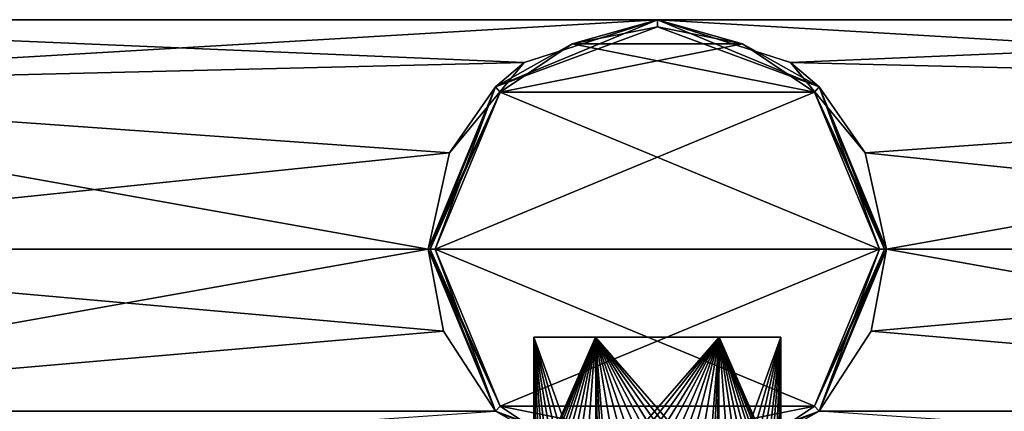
# Model space of a CAD drawing. Header units: millimetres. Extents: x -272 to 152, y 0 to 202.
# Tile 64 of 77: x 102 to 130, y 89 to 100. Entities that reach past the tile are written whole.
import ezdxf

# ---------------------------------------------------------------- set-up
doc = ezdxf.new("R2010")
doc.units = ezdxf.units.MM
doc.header["$LTSCALE"] = 65.185185
for name, color, linetype in [('665', 7, 'CONTINUOUS'), ('666', 7, 'CONTINUOUS'), ('667', 7, 'CONTINUOUS'), ('668', 7, 'CONTINUOUS'), ('671', 7, 'CONTINUOUS'), ('672', 7, 'CONTINUOUS'), ('678', 7, 'CONTINUOUS'), ('679', 7, 'CONTINUOUS'), ('682', 7, 'CONTINUOUS'), ('683', 7, 'CONTINUOUS'), ('686', 7, 'CONTINUOUS'), ('687', 7, 'CONTINUOUS'), ('759', 7, 'CONTINUOUS'), ('760', 7, 'CONTINUOUS'), ('761', 7, 'CONTINUOUS'), ('762', 7, 'CONTINUOUS'), ('763', 7, 'CONTINUOUS')]:
    doc.layers.add(name, color=color, linetype=linetype)

msp = doc.modelspace()

# ---------------------------------------------------------------- linework, layer by layer
at = {"layer": '665', "color": 7, "linetype": 'CONTINUOUS', "true_color": 0xe0f2ff}
for points in [[(120, 99.8, -32.5), (122.413, 99.319, -32.5), (117.587, 99.319, -32.5), (120, 99.8, -32.5)], [(117.587, 99.319, -32.5), (124.458, 97.951, -32.5), (115.542, 97.951, -32.5), (117.587, 99.319, -32.5)], [(122.413, 99.319, -32.5), (124.458, 97.951, -32.5), (117.587, 99.319, -32.5), (122.413, 99.319, -32.5)], [(126.3, 93.5, -32.5), (113.7, 93.5, -32.5), (115.542, 97.951, -32.5), (126.3, 93.5, -32.5)], [(124.458, 97.951, -32.5), (126.3, 93.5, -32.5), (115.542, 97.951, -32.5), (124.458, 97.951, -32.5)], [(115.542, 89.049, -32.5), (113.7, 93.5, -32.5), (124.458, 89.049, -32.5), (115.542, 89.049, -32.5)], [(124.458, 89.049, -32.5), (113.7, 93.5, -32.5), (126.3, 93.5, -32.5), (124.458, 89.049, -32.5)], [(117.587, 87.68, -32.5), (115.542, 89.049, -32.5), (122.413, 87.68, -32.5), (117.587, 87.68, -32.5)], [(122.413, 87.68, -32.5), (115.542, 89.049, -32.5), (124.458, 89.049, -32.5), (122.413, 87.68, -32.5)]]:
    msp.add_3dface(points, dxfattribs=at)
at = {"layer": '666', "color": 7, "linetype": 'CONTINUOUS', "true_color": 0xe0f2ff}
for points in [[(120, 99.8, 32.5), (117.587, 99.319, 32.5), (122.413, 99.319, 32.5), (120, 99.8, 32.5)], [(117.587, 99.319, 32.5), (115.542, 97.951, 32.5), (122.413, 99.319, 32.5), (117.587, 99.319, 32.5)], [(122.413, 99.319, 32.5), (115.542, 97.951, 32.5), (124.458, 97.951, 32.5), (122.413, 99.319, 32.5)], [(113.7, 93.5, 32.5), (126.3, 93.5, 32.5), (124.458, 97.951, 32.5), (113.7, 93.5, 32.5)], [(115.542, 97.951, 32.5), (113.7, 93.5, 32.5), (124.458, 97.951, 32.5), (115.542, 97.951, 32.5)], [(115.542, 89.049, 32.5), (126.3, 93.5, 32.5), (113.7, 93.5, 32.5), (115.542, 89.049, 32.5)], [(124.458, 89.049, 32.5), (126.3, 93.5, 32.5), (115.542, 89.049, 32.5), (124.458, 89.049, 32.5)], [(117.587, 87.68, 32.5), (124.458, 89.049, 32.5), (115.542, 89.049, 32.5), (117.587, 87.68, 32.5)], [(122.413, 87.68, 32.5), (124.458, 89.049, 32.5), (117.587, 87.68, 32.5), (122.413, 87.68, 32.5)]]:
    msp.add_3dface(points, dxfattribs=at)
at = {"layer": '667', "linetype": 'CONTINUOUS'}
for points in [[(120, 100, -32.3), (115.404, 98.096, -32.3), (120, 100), (120, 100, -32.3)], [(120, 100), (115.404, 98.096, -32.3), (116.22, 98.788, -3.78), (120, 100)], [(124.596, 98.096, -32.3), (120, 100, -32.3), (123.78, 98.788, -3.78), (124.596, 98.096, -32.3)], [(123.78, 98.788, -3.78), (120, 100, -32.3), (120, 100), (123.78, 98.788, -3.78)], [(116.22, 98.788, -3.78), (115.404, 98.096, -32.3), (114.102, 96.231, -5.898), (116.22, 98.788, -3.78)], [(125.898, 96.231, -5.898), (124.596, 98.096, -32.3), (123.78, 98.788, -3.78), (125.898, 96.231, -5.898)], [(115.404, 98.096, -32.3), (113.5, 93.5, -32.3), (114.102, 96.231, -5.898), (115.404, 98.096, -32.3)], [(126.5, 93.5, -32.3), (124.596, 98.096, -32.3), (126.5, 93.5, -6.5), (126.5, 93.5, -32.3)], [(126.5, 93.5, -6.5), (124.596, 98.096, -32.3), (125.898, 96.231, -5.898), (126.5, 93.5, -6.5)], [(114.102, 96.231, -5.898), (113.5, 93.5, -32.3), (113.5, 93.5, -6.5), (114.102, 96.231, -5.898)]]:
    msp.add_3dface(points, dxfattribs=at)
at = {"layer": '668', "linetype": 'CONTINUOUS'}
for points in [[(113.5, 93.5, -6.5), (113.5, 93.5, -32.3), (115.404, 88.904, -32.3), (113.5, 93.5, -6.5)], [(113.5, 93.5, -6.5), (115.404, 88.904, -32.3), (113.929, 91.177, -6.071), (113.5, 93.5, -6.5)], [(124.596, 88.904, -32.3), (126.5, 93.5, -32.3), (126.071, 91.177, -6.071), (124.596, 88.904, -32.3)], [(126.5, 93.5, -32.3), (126.5, 93.5, -6.5), (126.071, 91.177, -6.071), (126.5, 93.5, -32.3)], [(113.929, 91.177, -6.071), (115.404, 88.904, -32.3), (115.404, 88.904, -4.596), (113.929, 91.177, -6.071)], [(124.596, 88.904, -4.596), (124.596, 88.904, -32.3), (126.071, 91.177, -6.071), (124.596, 88.904, -4.596)], [(115.404, 88.904, -32.3), (120, 87, -32.3), (115.404, 88.904, -4.596), (115.404, 88.904, -32.3)]]:
    msp.add_3dface(points, dxfattribs=at)
at = {"layer": '671', "linetype": 'CONTINUOUS'}
for points in [[(120, 100), (116.22, 98.788, -3.78), (87.7, 100, 0), (120, 100)], [(87.7, 98.096, 4.596), (120, 100), (87.7, 100, 0), (87.7, 98.096, 4.596)], [(120, 100), (87.7, 98.096, 4.596), (116.22, 98.788, 3.78), (120, 100)], [(87.7, 100, 0), (116.22, 98.788, -3.78), (87.7, 98.096, -4.596), (87.7, 100, 0)], [(116.22, 98.788, -3.78), (114.102, 96.231, -5.898), (87.7, 98.096, -4.596), (116.22, 98.788, -3.78)], [(116.22, 98.788, 3.78), (87.7, 98.096, 4.596), (114.102, 96.231, 5.898), (116.22, 98.788, 3.78)], [(114.102, 96.231, -5.898), (113.5, 93.5, -6.5), (87.7, 98.096, -4.596), (114.102, 96.231, -5.898)], [(87.7, 98.096, -4.596), (113.5, 93.5, -6.5), (87.7, 93.5, -6.5), (87.7, 98.096, -4.596)], [(87.7, 98.096, 4.596), (87.7, 93.5, 6.5), (114.102, 96.231, 5.898), (87.7, 98.096, 4.596)], [(114.102, 96.231, 5.898), (87.7, 93.5, 6.5), (113.5, 93.5, 6.5), (114.102, 96.231, 5.898)]]:
    msp.add_3dface(points, dxfattribs=at)
at = {"layer": '672', "linetype": 'CONTINUOUS'}
for points in [[(113.5, 93.5, -6.5), (113.929, 91.177, -6.071), (87.7, 93.5, -6.5), (113.5, 93.5, -6.5)], [(87.7, 93.5, -6.5), (113.929, 91.177, -6.071), (87.7, 88.904, -4.596), (87.7, 93.5, -6.5)], [(113.5, 93.5, 6.5), (87.7, 93.5, 6.5), (87.7, 88.904, 4.596), (113.5, 93.5, 6.5)], [(113.5, 93.5, 6.5), (87.7, 88.904, 4.596), (113.929, 91.177, 6.071), (113.5, 93.5, 6.5)], [(113.929, 91.177, -6.071), (115.404, 88.904, -4.596), (87.7, 88.904, -4.596), (113.929, 91.177, -6.071)], [(113.929, 91.177, 6.071), (87.7, 88.904, 4.596), (115.404, 88.904, 4.596), (113.929, 91.177, 6.071)], [(87.7, 88.904, 4.596), (87.7, 87, 0), (115.404, 88.904, 4.596), (87.7, 88.904, 4.596)]]:
    msp.add_3dface(points, dxfattribs=at)
at = {"layer": '678', "color": 7, "linetype": 'CONTINUOUS', "true_color": 0xe0f2ff}
for points in [[(113.5, 93.5, 32.3), (115.404, 88.904, 32.3), (113.559, 93.5, 32.441), (113.5, 93.5, 32.3)], [(115.404, 88.904, 32.3), (113.7, 93.5, 32.5), (113.559, 93.5, 32.441), (115.404, 88.904, 32.3)], [(115.542, 89.049, 32.5), (113.7, 93.5, 32.5), (115.404, 88.904, 32.3), (115.542, 89.049, 32.5)], [(126.3, 93.5, 32.5), (124.458, 89.049, 32.5), (126.441, 93.5, 32.441), (126.3, 93.5, 32.5)], [(126.441, 93.5, 32.441), (124.458, 89.049, 32.5), (126.5, 93.5, 32.3), (126.441, 93.5, 32.441)], [(126.5, 93.5, 32.3), (124.458, 89.049, 32.5), (124.596, 88.904, 32.3), (126.5, 93.5, 32.3)], [(117.587, 87.68, 32.5), (115.542, 89.049, 32.5), (115.404, 88.904, 32.3), (117.587, 87.68, 32.5)], [(122.413, 87.68, 32.5), (120, 87.2, 32.5), (124.596, 88.904, 32.3), (122.413, 87.68, 32.5)], [(124.596, 88.904, 32.3), (120, 87.2, 32.5), (120, 87, 32.3), (124.596, 88.904, 32.3)], [(124.458, 89.049, 32.5), (122.413, 87.68, 32.5), (124.596, 88.904, 32.3), (124.458, 89.049, 32.5)]]:
    msp.add_3dface(points, dxfattribs=at)
at = {"layer": '679', "color": 7, "linetype": 'CONTINUOUS', "true_color": 0xe0f2ff}
for points in [[(115.404, 98.096, 32.3), (120, 99.8, 32.5), (120, 100, 32.3), (115.404, 98.096, 32.3)], [(117.587, 99.319, 32.5), (120, 99.8, 32.5), (115.404, 98.096, 32.3), (117.587, 99.319, 32.5)], [(120, 99.8, 32.5), (122.413, 99.319, 32.5), (120, 100, 32.3), (120, 99.8, 32.5)], [(120, 100, 32.3), (122.413, 99.319, 32.5), (124.596, 98.096, 32.3), (120, 100, 32.3)], [(115.542, 97.951, 32.5), (117.587, 99.319, 32.5), (115.404, 98.096, 32.3), (115.542, 97.951, 32.5)], [(122.413, 99.319, 32.5), (124.458, 97.951, 32.5), (124.596, 98.096, 32.3), (122.413, 99.319, 32.5)], [(113.5, 93.5, 32.3), (115.542, 97.951, 32.5), (115.404, 98.096, 32.3), (113.5, 93.5, 32.3)], [(124.458, 97.951, 32.5), (126.3, 93.5, 32.5), (124.596, 98.096, 32.3), (124.458, 97.951, 32.5)], [(126.3, 93.5, 32.5), (126.441, 93.5, 32.441), (124.596, 98.096, 32.3), (126.3, 93.5, 32.5)], [(126.441, 93.5, 32.441), (126.5, 93.5, 32.3), (124.596, 98.096, 32.3), (126.441, 93.5, 32.441)], [(115.542, 97.951, 32.5), (113.5, 93.5, 32.3), (113.559, 93.5, 32.441), (115.542, 97.951, 32.5)], [(113.7, 93.5, 32.5), (115.542, 97.951, 32.5), (113.559, 93.5, 32.441), (113.7, 93.5, 32.5)]]:
    msp.add_3dface(points, dxfattribs=at)
at = {"layer": '682', "color": 7, "linetype": 'CONTINUOUS', "true_color": 0xe0f2ff}
for points in [[(113.5, 93.5, -32.3), (115.542, 89.049, -32.5), (115.404, 88.904, -32.3), (113.5, 93.5, -32.3)], [(115.542, 89.049, -32.5), (113.5, 93.5, -32.3), (113.559, 93.5, -32.441), (115.542, 89.049, -32.5)], [(113.7, 93.5, -32.5), (115.542, 89.049, -32.5), (113.559, 93.5, -32.441), (113.7, 93.5, -32.5)], [(124.458, 89.049, -32.5), (126.3, 93.5, -32.5), (124.596, 88.904, -32.3), (124.458, 89.049, -32.5)], [(124.596, 88.904, -32.3), (126.3, 93.5, -32.5), (126.441, 93.5, -32.441), (124.596, 88.904, -32.3)], [(126.5, 93.5, -32.3), (124.596, 88.904, -32.3), (126.441, 93.5, -32.441), (126.5, 93.5, -32.3)], [(115.542, 89.049, -32.5), (117.587, 87.68, -32.5), (115.404, 88.904, -32.3), (115.542, 89.049, -32.5)], [(117.587, 87.68, -32.5), (120, 87.2, -32.5), (115.404, 88.904, -32.3), (117.587, 87.68, -32.5)], [(120, 87.2, -32.5), (120, 87, -32.3), (115.404, 88.904, -32.3), (120, 87.2, -32.5)], [(122.413, 87.68, -32.5), (124.458, 89.049, -32.5), (124.596, 88.904, -32.3), (122.413, 87.68, -32.5)]]:
    msp.add_3dface(points, dxfattribs=at)
at = {"layer": '683', "color": 7, "linetype": 'CONTINUOUS', "true_color": 0xe0f2ff}
for points in [[(117.587, 99.319, -32.5), (115.404, 98.096, -32.3), (120, 100, -32.3), (117.587, 99.319, -32.5)], [(120, 99.8, -32.5), (117.587, 99.319, -32.5), (120, 100, -32.3), (120, 99.8, -32.5)], [(120, 99.8, -32.5), (120, 100, -32.3), (124.596, 98.096, -32.3), (120, 99.8, -32.5)], [(122.413, 99.319, -32.5), (120, 99.8, -32.5), (124.596, 98.096, -32.3), (122.413, 99.319, -32.5)], [(117.587, 99.319, -32.5), (115.542, 97.951, -32.5), (115.404, 98.096, -32.3), (117.587, 99.319, -32.5)], [(124.458, 97.951, -32.5), (122.413, 99.319, -32.5), (124.596, 98.096, -32.3), (124.458, 97.951, -32.5)], [(113.5, 93.5, -32.3), (115.404, 98.096, -32.3), (113.559, 93.5, -32.441), (113.5, 93.5, -32.3)], [(115.404, 98.096, -32.3), (113.7, 93.5, -32.5), (113.559, 93.5, -32.441), (115.404, 98.096, -32.3)], [(115.542, 97.951, -32.5), (113.7, 93.5, -32.5), (115.404, 98.096, -32.3), (115.542, 97.951, -32.5)], [(124.458, 97.951, -32.5), (124.596, 98.096, -32.3), (126.5, 93.5, -32.3), (124.458, 97.951, -32.5)], [(126.3, 93.5, -32.5), (124.458, 97.951, -32.5), (126.441, 93.5, -32.441), (126.3, 93.5, -32.5)], [(124.458, 97.951, -32.5), (126.5, 93.5, -32.3), (126.441, 93.5, -32.441), (124.458, 97.951, -32.5)]]:
    msp.add_3dface(points, dxfattribs=at)
at = {"layer": '686', "color": 7, "linetype": 'CONTINUOUS', "true_color": 0xe0f2ff}
for points in [[(118.25, 91, -3.031), (123.5, 91), (116.5, 91), (118.25, 91, -3.031)], [(116.5, 91), (123.5, 91), (121.75, 91, 3.031), (116.5, 91)], [(118.25, 91, 3.031), (116.5, 91), (121.75, 91, 3.031), (118.25, 91, 3.031)], [(121.75, 91, -3.031), (123.5, 91), (118.25, 91, -3.031), (121.75, 91, -3.031)]]:
    msp.add_3dface(points, dxfattribs=at)
at = {"layer": '687', "linetype": 'CONTINUOUS'}
for points in [[(116.574, 84.2, -0.716), (116.5, 91), (116.52, 87, -0.378), (116.574, 84.2, -0.716)], [(116.5, 91), (116.574, 84.2, -0.716), (116.574, 87, -0.716), (116.5, 91)], [(118.25, 91, -3.031), (116.5, 91), (117.943, 87, -2.832), (118.25, 91, -3.031)], [(116.52, 87, -0.378), (116.5, 91), (116.505, 87, -0.189), (116.52, 87, -0.378)], [(116.505, 87, -0.189), (116.5, 91), (116.5, 87), (116.505, 87, -0.189)], [(117.943, 87, -2.832), (116.5, 91), (117.649, 87, -2.593), (117.943, 87, -2.832)], [(117.649, 87, -2.593), (116.5, 91), (117.407, 87, -2.351), (117.649, 87, -2.593)], [(117.407, 87, -2.351), (116.5, 91), (117.168, 87, -2.057), (117.407, 87, -2.351)], [(117.168, 87, -2.057), (116.5, 91), (116.963, 87, -1.739), (117.168, 87, -2.057)], [(116.963, 87, -1.739), (116.5, 91), (116.808, 87, -1.435), (116.963, 87, -1.739)], [(116.808, 87, -1.435), (116.5, 91), (116.671, 87, -1.082), (116.808, 87, -1.435)], [(116.671, 87, -1.082), (116.5, 91), (116.574, 87, -0.716), (116.671, 87, -1.082)], [(118.261, 87, -3.037), (118.25, 91, -3.031), (117.943, 87, -2.832), (118.261, 87, -3.037)], [(118.565, 74, -3.192), (118.565, 84.2, -3.192), (118.25, 91, -3.031), (118.565, 74, -3.192)], [(118.565, 74, -3.192), (118.25, 91, -3.031), (118.565, 72.7, -3.192), (118.565, 74, -3.192)], [(118.25, 91, -3.031), (118.565, 84.2, -3.192), (118.565, 87, -3.192), (118.25, 91, -3.031)], [(121.75, 91, -3.031), (118.25, 91, -3.031), (121.739, 87, -3.037), (121.75, 91, -3.031)], [(121.739, 87, -3.037), (118.25, 91, -3.031), (121.435, 87, -3.192), (121.739, 87, -3.037)], [(121.435, 87, -3.192), (118.25, 91, -3.031), (121.082, 87, -3.329), (121.435, 87, -3.192)], [(121.082, 87, -3.329), (118.25, 91, -3.031), (120.716, 87, -3.426), (121.082, 87, -3.329)], [(120.716, 87, -3.426), (118.25, 91, -3.031), (120.378, 87, -3.48), (120.716, 87, -3.426)], [(120.378, 87, -3.48), (118.25, 91, -3.031), (120, 87, -3.5), (120.378, 87, -3.48)], [(120, 87, -3.5), (118.25, 91, -3.031), (119.622, 87, -3.48), (120, 87, -3.5)], [(119.622, 87, -3.48), (118.25, 91, -3.031), (119.284, 87, -3.426), (119.622, 87, -3.48)], [(119.284, 87, -3.426), (118.25, 91, -3.031), (118.918, 87, -3.329), (119.284, 87, -3.426)], [(118.918, 87, -3.329), (118.25, 91, -3.031), (118.565, 87, -3.192), (118.918, 87, -3.329)], [(118.565, 72.7, -3.192), (118.25, 91, -3.031), (118.411, 72.7, -3.119), (118.565, 72.7, -3.192)], [(118.411, 72.7, -3.119), (118.25, 91, -3.031), (118.261, 87, -3.037), (118.411, 72.7, -3.119)], [(122.057, 87, -2.832), (121.75, 91, -3.031), (121.739, 87, -3.037), (122.057, 87, -2.832)], [(123.5, 91), (121.75, 91, -3.031), (123.5, 87), (123.5, 91)], [(123.5, 87), (121.75, 91, -3.031), (123.495, 87, -0.189), (123.5, 87)], [(123.495, 87, -0.189), (121.75, 91, -3.031), (123.48, 87, -0.378), (123.495, 87, -0.189)], [(123.48, 87, -0.378), (121.75, 91, -3.031), (123.426, 87, -0.716), (123.48, 87, -0.378)], [(123.426, 87, -0.716), (121.75, 91, -3.031), (123.329, 87, -1.082), (123.426, 87, -0.716)], [(123.329, 87, -1.082), (121.75, 91, -3.031), (123.192, 87, -1.435), (123.329, 87, -1.082)], [(123.192, 87, -1.435), (121.75, 91, -3.031), (123.037, 87, -1.739), (123.192, 87, -1.435)], [(123.037, 87, -1.739), (121.75, 91, -3.031), (122.832, 87, -2.057), (123.037, 87, -1.739)], [(122.832, 87, -2.057), (121.75, 91, -3.031), (122.593, 87, -2.351), (122.832, 87, -2.057)], [(122.593, 87, -2.351), (121.75, 91, -3.031), (122.351, 87, -2.593), (122.593, 87, -2.351)], [(122.351, 87, -2.593), (121.75, 91, -3.031), (122.057, 87, -2.832), (122.351, 87, -2.593)]]:
    msp.add_3dface(points, dxfattribs=at)
at = {"layer": '759', "linetype": 'CONTINUOUS'}
for points in [[(116.22, 98.788, 3.78), (115.404, 98.096, 32.3), (120, 100, 32.3), (116.22, 98.788, 3.78)], [(120, 100), (116.22, 98.788, 3.78), (120, 100, 32.3), (120, 100)], [(120, 100), (120, 100, 32.3), (124.596, 98.096, 32.3), (120, 100)], [(120, 100), (124.596, 98.096, 32.3), (123.78, 98.788, 3.78), (120, 100)], [(116.22, 98.788, 3.78), (114.102, 96.231, 5.898), (115.404, 98.096, 32.3), (116.22, 98.788, 3.78)], [(123.78, 98.788, 3.78), (124.596, 98.096, 32.3), (125.898, 96.231, 5.898), (123.78, 98.788, 3.78)], [(114.102, 96.231, 5.898), (113.5, 93.5, 6.5), (115.404, 98.096, 32.3), (114.102, 96.231, 5.898)], [(113.5, 93.5, 6.5), (113.5, 93.5, 32.3), (115.404, 98.096, 32.3), (113.5, 93.5, 6.5)], [(124.596, 98.096, 32.3), (126.5, 93.5, 32.3), (125.898, 96.231, 5.898), (124.596, 98.096, 32.3)], [(125.898, 96.231, 5.898), (126.5, 93.5, 32.3), (126.5, 93.5, 6.5), (125.898, 96.231, 5.898)]]:
    msp.add_3dface(points, dxfattribs=at)
at = {"layer": '760', "linetype": 'CONTINUOUS'}
for points in [[(113.5, 93.5, 6.5), (113.929, 91.177, 6.071), (113.5, 93.5, 32.3), (113.5, 93.5, 6.5)], [(113.929, 91.177, 6.071), (115.404, 88.904, 32.3), (113.5, 93.5, 32.3), (113.929, 91.177, 6.071)], [(126.5, 93.5, 32.3), (124.596, 88.904, 32.3), (126.5, 93.5, 6.5), (126.5, 93.5, 32.3)], [(126.5, 93.5, 6.5), (124.596, 88.904, 32.3), (126.071, 91.177, 6.071), (126.5, 93.5, 6.5)], [(113.929, 91.177, 6.071), (115.404, 88.904, 4.596), (115.404, 88.904, 32.3), (113.929, 91.177, 6.071)], [(124.596, 88.904, 32.3), (124.596, 88.904, 4.596), (126.071, 91.177, 6.071), (124.596, 88.904, 32.3)], [(124.596, 88.904, 4.596), (124.596, 88.904, 32.3), (120, 87, 32.3), (124.596, 88.904, 4.596)]]:
    msp.add_3dface(points, dxfattribs=at)
at = {"layer": '761', "linetype": 'CONTINUOUS'}
for points in [[(123.78, 98.788, -3.78), (120, 100), (152.3, 98.096, -4.596), (123.78, 98.788, -3.78)], [(120, 100), (152.3, 100, 0), (152.3, 98.096, -4.596), (120, 100)], [(152.3, 100, 0), (120, 100), (123.78, 98.788, 3.78), (152.3, 100, 0)], [(152.3, 98.096, 4.596), (152.3, 100, 0), (123.78, 98.788, 3.78), (152.3, 98.096, 4.596)], [(125.898, 96.231, -5.898), (123.78, 98.788, -3.78), (152.3, 98.096, -4.596), (125.898, 96.231, -5.898)], [(152.3, 98.096, 4.596), (123.78, 98.788, 3.78), (125.898, 96.231, 5.898), (152.3, 98.096, 4.596)], [(152.3, 93.5, -6.5), (125.898, 96.231, -5.898), (152.3, 98.096, -4.596), (152.3, 93.5, -6.5)], [(152.3, 98.096, 4.596), (125.898, 96.231, 5.898), (126.5, 93.5, 6.5), (152.3, 98.096, 4.596)], [(152.3, 93.5, 6.5), (152.3, 98.096, 4.596), (126.5, 93.5, 6.5), (152.3, 93.5, 6.5)], [(126.5, 93.5, -6.5), (125.898, 96.231, -5.898), (152.3, 93.5, -6.5), (126.5, 93.5, -6.5)]]:
    msp.add_3dface(points, dxfattribs=at)
at = {"layer": '762', "linetype": 'CONTINUOUS'}
for points in [[(126.071, 91.177, -6.071), (126.5, 93.5, -6.5), (152.3, 88.904, -4.596), (126.071, 91.177, -6.071)], [(152.3, 88.904, 4.596), (152.3, 93.5, 6.5), (126.071, 91.177, 6.071), (152.3, 88.904, 4.596)], [(152.3, 93.5, 6.5), (126.5, 93.5, 6.5), (126.071, 91.177, 6.071), (152.3, 93.5, 6.5)], [(126.5, 93.5, -6.5), (152.3, 93.5, -6.5), (152.3, 88.904, -4.596), (126.5, 93.5, -6.5)], [(124.596, 88.904, -4.596), (126.071, 91.177, -6.071), (152.3, 88.904, -4.596), (124.596, 88.904, -4.596)], [(124.596, 88.904, 4.596), (152.3, 88.904, 4.596), (126.071, 91.177, 6.071), (124.596, 88.904, 4.596)], [(124.596, 88.904, -4.596), (152.3, 88.904, -4.596), (152.3, 87, 0), (124.596, 88.904, -4.596)]]:
    msp.add_3dface(points, dxfattribs=at)
at = {"layer": '763', "linetype": 'CONTINUOUS'}
for points in [[(116.5, 91), (118.25, 91, 3.031), (116.5, 87), (116.5, 91)], [(116.5, 87), (118.25, 91, 3.031), (116.505, 87, 0.189), (116.5, 87)], [(118.25, 91, 3.031), (116.52, 87, 0.378), (116.505, 87, 0.189), (118.25, 91, 3.031)], [(118.25, 91, 3.031), (116.574, 87, 0.716), (116.52, 87, 0.378), (118.25, 91, 3.031)], [(116.574, 87, 0.716), (118.25, 91, 3.031), (116.671, 87, 1.082), (116.574, 87, 0.716)], [(118.25, 91, 3.031), (116.808, 87, 1.435), (116.671, 87, 1.082), (118.25, 91, 3.031)], [(118.25, 91, 3.031), (116.963, 87, 1.739), (116.808, 87, 1.435), (118.25, 91, 3.031)], [(116.963, 87, 1.739), (118.25, 91, 3.031), (117.168, 87, 2.057), (116.963, 87, 1.739)], [(118.25, 91, 3.031), (117.407, 87, 2.351), (117.168, 87, 2.057), (118.25, 91, 3.031)], [(118.25, 91, 3.031), (117.649, 87, 2.593), (117.407, 87, 2.351), (118.25, 91, 3.031)], [(117.649, 87, 2.593), (118.25, 91, 3.031), (117.943, 87, 2.832), (117.649, 87, 2.593)], [(118.25, 91, 3.031), (118.261, 87, 3.037), (117.943, 87, 2.832), (118.25, 91, 3.031)], [(118.25, 91, 3.031), (121.75, 91, 3.031), (118.261, 87, 3.037), (118.25, 91, 3.031)], [(121.75, 91, 3.031), (118.565, 87, 3.192), (118.261, 87, 3.037), (121.75, 91, 3.031)], [(118.565, 87, 3.192), (121.75, 91, 3.031), (118.918, 87, 3.329), (118.565, 87, 3.192)], [(121.75, 91, 3.031), (119.284, 87, 3.426), (118.918, 87, 3.329), (121.75, 91, 3.031)], [(121.75, 91, 3.031), (119.622, 87, 3.48), (119.284, 87, 3.426), (121.75, 91, 3.031)], [(119.622, 87, 3.48), (121.75, 91, 3.031), (120, 87, 3.5), (119.622, 87, 3.48)], [(121.75, 91, 3.031), (120.378, 87, 3.48), (120, 87, 3.5), (121.75, 91, 3.031)], [(121.75, 91, 3.031), (120.716, 87, 3.426), (120.378, 87, 3.48), (121.75, 91, 3.031)], [(120.716, 87, 3.426), (121.75, 91, 3.031), (121.082, 87, 3.329), (120.716, 87, 3.426)], [(121.75, 91, 3.031), (121.435, 87, 3.192), (121.082, 87, 3.329), (121.75, 91, 3.031)], [(121.435, 74, 3.192), (121.435, 84.2, 3.192), (121.75, 91, 3.031), (121.435, 74, 3.192)], [(121.435, 74, 3.192), (121.75, 91, 3.031), (121.435, 72.7, 3.192), (121.435, 74, 3.192)], [(121.75, 91, 3.031), (121.435, 84.2, 3.192), (121.435, 87, 3.192), (121.75, 91, 3.031)], [(121.75, 91, 3.031), (121.589, 72.7, 3.119), (121.435, 72.7, 3.192), (121.75, 91, 3.031)], [(121.589, 72.7, 3.119), (121.75, 91, 3.031), (121.739, 87, 3.037), (121.589, 72.7, 3.119)], [(121.739, 87, 3.037), (121.75, 91, 3.031), (122.057, 87, 2.832), (121.739, 87, 3.037)], [(121.75, 91, 3.031), (123.5, 91), (122.057, 87, 2.832), (121.75, 91, 3.031)], [(123.5, 91), (122.351, 87, 2.593), (122.057, 87, 2.832), (123.5, 91)], [(123.5, 91), (122.593, 87, 2.351), (122.351, 87, 2.593), (123.5, 91)], [(122.593, 87, 2.351), (123.5, 91), (122.832, 87, 2.057), (122.593, 87, 2.351)], [(123.5, 91), (123.037, 87, 1.739), (122.832, 87, 2.057), (123.5, 91)], [(123.5, 91), (123.192, 87, 1.435), (123.037, 87, 1.739), (123.5, 91)], [(123.192, 87, 1.435), (123.5, 91), (123.329, 87, 1.082), (123.192, 87, 1.435)], [(123.5, 91), (123.426, 87, 0.716), (123.329, 87, 1.082), (123.5, 91)], [(123.426, 84.2, 0.716), (123.5, 91), (123.48, 87, 0.378), (123.426, 84.2, 0.716)], [(123.5, 91), (123.426, 84.2, 0.716), (123.426, 87, 0.716), (123.5, 91)], [(123.48, 87, 0.378), (123.5, 91), (123.495, 87, 0.189), (123.48, 87, 0.378)], [(123.5, 91), (123.5, 87), (123.495, 87, 0.189), (123.5, 91)]]:
    msp.add_3dface(points, dxfattribs=at)

doc.saveas('drawing.dxf')
